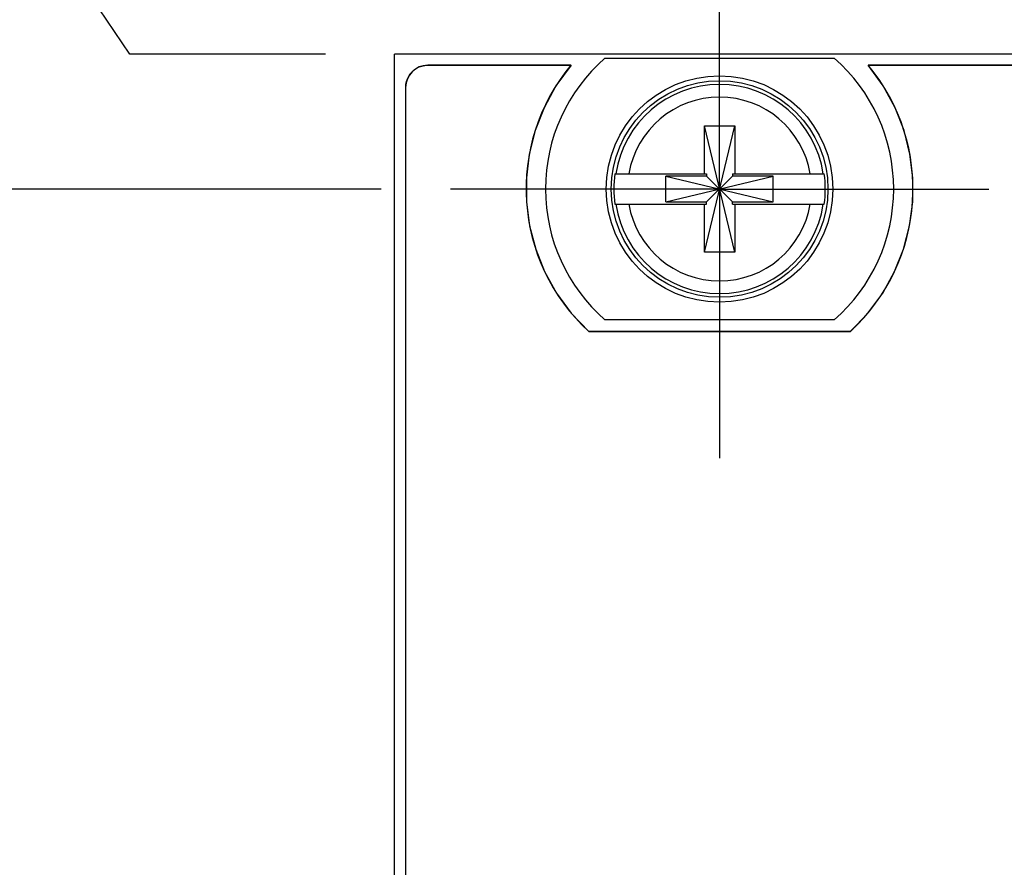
# Model space of a CAD drawing. Header units: inches. Extents: x 0.2 to 16.8, y 0.1 to 10.8.
# Tile 11 of 36: x 2.967 to 3.858, y 7.142 to 7.91. Entities that reach past the tile are written whole.
import ezdxf

# ---------------------------------------------------------------- set-up
doc = ezdxf.new("R2010")
doc.units = ezdxf.units.IN
doc.header["$LTSCALE"] = 0.935
doc.header["$MEASUREMENT"] = 0
doc.linetypes.add('CENTER', pattern=[0.6, 0.375, -0.075, 0.075, -0.075])
doc.layers.get('0').update_dxf_attribs({"linetype": 'CONTINUOUS'})
doc.layers.add('DEFAULT_1', color=7, linetype='CENTER')
doc.layers.add('DIMENSIONS', color=7, linetype='CONTINUOUS')
doc.styles.get("Standard").update_dxf_attribs({"font": 'txt', "width": 0.8})
doc.dimstyles.new('DIMSTYLE_1', dxfattribs={"dimtxt": 0.125, "dimasz": 0.18, "dimexe": 0.18, "dimexo": 0.0625, "dimgap": 0.09, "dimtad": 0, "dimtih": 1, "dimtoh": 1, "dimdec": 3, "dimzin": 4, "dimdsep": 46, "dimtxsty": 'STANDARD', "dimblk": '_FILLED', "dimblk1": '_FILLED', "dimblk2": '_FILLED', "dimcen": 0.09, "dimadec": 0, "dimazin": 0, "dimtp": 0.001, "dimtm": 0.001, "dimtfac": 1, "dimtdec": 3, "dimtofl": 0, "dimtmove": 0, "dimatfit": 3, "dimldrblk": '_FILLED', "dimfxl": 1, "dimtolj": 1, "dimtzin": 4, "dimarcsym": 0})

# ---------------------------------------------------------------- blocks, each defined once
blk = doc.blocks.new('*D4')
at = {"layer": 'DIMENSIONS', "color": 2, "linetype": 'CONTINUOUS'}
blk.add_line((3.79254, 5.21765), (2.61883, 5.21765), dxfattribs=at)
at = {"layer": 'DIMENSIONS', "color": 2, "linetype": 'CONTINUOUS', "width": 0.8}
for s, p in [('2X -', (0.83133, 5.15515)), ('2.539', (1.23133, 5.15515)), ('[', (1.85633, 5.15515)), ('64.48', (1.95633, 5.15515)), (']', (2.45633, 5.15515))]:
    blk.add_text(s, height=0.125, dxfattribs=at).set_placement(p)
blk = doc.blocks.new('_FILLED')
at = {"color": 0, "linetype": 'BYBLOCK'}
blk.add_solid([(0, 0), (-1, 0.1736), (-1, -0.1736)], dxfattribs=at)
blk = doc.blocks.new('*D5')
at = {"layer": 'DIMENSIONS', "color": 2, "linetype": 'CONTINUOUS'}
blk.add_line((4.25283, 4.9519), (2.61883, 4.9519), dxfattribs=at)
at = {"layer": 'DIMENSIONS', "color": 2, "linetype": 'CONTINUOUS', "width": 0.8}
for s, p in [('[', (1.85633, 4.8894)), (']', (2.45633, 4.8894)), ('2.804', (1.23133, 4.8894)), ('71.23', (1.95633, 4.8894)), ('-', (1.13133, 4.8894))]:
    blk.add_text(s, height=0.125, dxfattribs=at).set_placement(p)
blk = doc.blocks.new('*D6')
at = {"layer": 'DIMENSIONS', "color": 2, "linetype": 'CONTINUOUS'}
blk.add_line((3.83632, 5.21765), (2.61883, 5.21765), dxfattribs=at)
at = {"layer": 'DIMENSIONS', "color": 2, "linetype": 'CONTINUOUS', "width": 0.8}
for s, p in [('2X -', (0.83133, 5.15515)), ('2.539', (1.23133, 5.15515)), ('[', (1.85633, 5.15515)), ('64.48', (1.95633, 5.15515)), (']', (2.45633, 5.15515))]:
    blk.add_text(s, height=0.125, dxfattribs=at).set_placement(p)
blk = doc.blocks.new('*D7')
at = {"layer": 'DIMENSIONS', "color": 2, "linetype": 'CONTINUOUS'}
blk.add_line((3.33863, 2.93539), (2.61883, 2.93539), dxfattribs=at)
at = {"layer": 'DIMENSIONS', "color": 2, "linetype": 'CONTINUOUS', "width": 0.8}
for s, p in [('[', (1.75633, 2.87289)), (']', (2.45633, 2.87289)), ('2X -', (0.73133, 2.87289)), ('4.821', (1.13133, 2.87289)), ('122.45', (1.85633, 2.87289))]:
    blk.add_text(s, height=0.125, dxfattribs=at).set_placement(p)
blk = doc.blocks.new('*D8')
at = {"layer": 'DIMENSIONS', "color": 2, "linetype": 'CONTINUOUS'}
blk.add_line((3.29433, 7.75639), (2.61883, 7.75639), dxfattribs=at)
at = {"layer": 'DIMENSIONS', "color": 2, "linetype": 'CONTINUOUS', "width": 0.8}
for s, p in [('2X ', (1.43133, 7.69389)), ('.000', (1.73133, 7.69389)), ('[', (2.25633, 7.69389)), ('0', (2.35633, 7.69389)), (']', (2.45633, 7.69389))]:
    blk.add_text(s, height=0.125, dxfattribs=at).set_placement(p)
blk = doc.blocks.new('*D9')
at = {"layer": 'DIMENSIONS', "color": 2, "linetype": 'CONTINUOUS'}
for p, q in [((2.93796, 8.07045), (2.61883, 8.07045)), ((3.06666, 7.87839), (2.93796, 8.07045)), ((3.24383, 7.87839), (3.06666, 7.87839))]:
    blk.add_line(p, q, dxfattribs=at)
at = {"layer": 'DIMENSIONS', "color": 2, "linetype": 'CONTINUOUS', "width": 0.8}
for s, p in [('[', (2.05633, 8.00795)), (']', (2.45633, 8.00795)), ('.122', (1.53133, 8.00795)), ('3.1', (2.15633, 8.00795))]:
    blk.add_text(s, height=0.125, dxfattribs=at).set_placement(p)
blk = doc.blocks.new('*D10')
at = {"layer": 'DIMENSIONS', "color": 2, "linetype": 'CONTINUOUS'}
blk.add_line((4.50033, 6.43964), (4.50033, 8.56589), dxfattribs=at)
at = {"layer": 'DIMENSIONS', "color": 2, "linetype": 'CONTINUOUS', "width": 0.8}
for s, p in [(']', (4.56283, 10.05339)), ('22.86', (4.56283, 9.55339)), ('[', (4.56283, 9.45339)), ('.900', (4.56283, 8.92839)), ('3X ', (4.56283, 8.62839))]:
    blk.add_text(s, height=0.125, rotation=90, dxfattribs=at).set_placement(p)
blk = doc.blocks.new('*D11')
at = {"layer": 'DIMENSIONS', "color": 2, "linetype": 'CONTINUOUS'}
blk.add_line((4.04004, 6.046), (4.04004, 8.56589), dxfattribs=at)
at = {"layer": 'DIMENSIONS', "color": 2, "linetype": 'CONTINUOUS', "width": 0.8}
for s, p in [(']', (4.10254, 10.05339)), ('11.17', (4.10254, 9.55339)), ('[', (4.10254, 9.45339)), ('.440', (4.10254, 8.92839)), ('2X ', (4.10254, 8.62839))]:
    blk.add_text(s, height=0.125, rotation=90, dxfattribs=at).set_placement(p)
blk = doc.blocks.new('*D12')
at = {"layer": 'DIMENSIONS', "color": 2, "linetype": 'CONTINUOUS'}
blk.add_line((4.04004, 5.99664), (4.04004, 8.56589), dxfattribs=at)
at = {"layer": 'DIMENSIONS', "color": 2, "linetype": 'CONTINUOUS', "width": 0.8}
for s, p in [(']', (4.10254, 10.05339)), ('11.17', (4.10254, 9.55339)), ('[', (4.10254, 9.45339)), ('.440', (4.10254, 8.92839)), ('2X ', (4.10254, 8.62839))]:
    blk.add_text(s, height=0.125, rotation=90, dxfattribs=at).set_placement(p)
blk = doc.blocks.new('*D15')
at = {"layer": 'DIMENSIONS', "color": 2, "linetype": 'CONTINUOUS'}
blk.add_line((4.96062, 5.99664), (4.96062, 8.56589), dxfattribs=at)
at = {"layer": 'DIMENSIONS', "color": 2, "linetype": 'CONTINUOUS', "width": 0.8}
for s, p in [(']', (5.02312, 10.15339)), ('34.55', (5.02312, 9.65339)), ('[', (5.02312, 9.55339)), ('1.360', (5.02312, 8.92839)), ('2X ', (5.02312, 8.62839))]:
    blk.add_text(s, height=0.125, rotation=90, dxfattribs=at).set_placement(p)
blk = doc.blocks.new('*D18')
at = {"layer": 'DIMENSIONS', "color": 2, "linetype": 'CONTINUOUS'}
blk.add_line((3.79254, 5.74914), (2.61883, 5.74914), dxfattribs=at)
at = {"layer": 'DIMENSIONS', "color": 2, "linetype": 'CONTINUOUS', "width": 0.8}
for s, p in [('[', (1.85633, 5.68664)), (']', (2.45633, 5.68664)), ('2X -', (0.83133, 5.68664)), ('2.007', (1.23133, 5.68664)), ('50.98', (1.95633, 5.68664))]:
    blk.add_text(s, height=0.125, dxfattribs=at).set_placement(p)
blk = doc.blocks.new('*D19')
at = {"layer": 'DIMENSIONS', "color": 2, "linetype": 'CONTINUOUS'}
blk.add_line((4.25283, 5.48339), (2.61883, 5.48339), dxfattribs=at)
at = {"layer": 'DIMENSIONS', "color": 2, "linetype": 'CONTINUOUS', "width": 0.8}
for s, p in [('[', (1.85633, 5.42089)), (']', (2.45633, 5.42089)), ('2.273', (1.23133, 5.42089)), ('57.73', (1.95633, 5.42089)), ('-', (1.13133, 5.42089))]:
    blk.add_text(s, height=0.125, dxfattribs=at).set_placement(p)
blk = doc.blocks.new('*D20')
at = {"layer": 'DIMENSIONS', "color": 2, "linetype": 'CONTINUOUS'}
blk.add_line((4.25283, 6.01489), (2.61883, 6.01489), dxfattribs=at)
at = {"layer": 'DIMENSIONS', "color": 2, "linetype": 'CONTINUOUS', "width": 0.8}
for s, p in [('[', (1.85633, 5.95239)), (']', (2.45633, 5.95239)), ('1.742', (1.23133, 5.95239)), ('44.23', (1.95633, 5.95239)), ('-', (1.13133, 5.95239))]:
    blk.add_text(s, height=0.125, dxfattribs=at).set_placement(p)

msp = doc.modelspace()

# ---------------------------------------------------------------- linework, layer by layer
at = {"color": 7, "linetype": 'CONTINUOUS'}
for p, q in [((3.30633, 2.73639), (3.30633, 7.87839)), ((5.69433, 7.87839), (3.30633, 7.87839)), ((3.49658, 7.87489), (3.70408, 7.87489)), ((3.32416, 7.86426), (3.32629, 7.86569)), ((3.32629, 7.86569), (3.3286, 7.86685)), ((3.3286, 7.86685), (3.33107, 7.86771)), ((3.33107, 7.86771), (3.33367, 7.86824)), ((3.33367, 7.86824), (3.33639, 7.86843)), ((3.46587, 7.86839), (3.33633, 7.86839)), ((3.33639, 7.86843), (3.46592, 7.86843)), ((3.46592, 7.86843), (3.45234, 7.84979)), ((5.06587, 7.86839), (3.7348, 7.86839)), ((3.74843, 7.84979), (3.73485, 7.86843)), ((3.73485, 7.86843), (5.06591, 7.86843)), ((3.31795, 7.85621), (3.31911, 7.85852)), ((3.31911, 7.85852), (3.32055, 7.86065)), ((3.32055, 7.86065), (3.32224, 7.86257)), ((3.32224, 7.86257), (3.32416, 7.86426)), ((3.31633, 7.84839), (3.31633, 3.78839)), ((3.31638, 7.84843), (3.31656, 7.85114)), ((3.31638, 3.78842), (3.31638, 7.84843)), ((3.31656, 7.85114), (3.3171, 7.85374)), ((3.3171, 7.85374), (3.31795, 7.85621)), ((3.45234, 7.84979), (3.44154, 7.83)), ((3.75924, 7.83), (3.74843, 7.84979)), ((3.44154, 7.83), (3.43349, 7.80933)), ((3.76729, 7.80933), (3.75924, 7.83)), ((3.58655, 7.69931), (3.61411, 7.81348)), ((3.58655, 7.77017), (3.58655, 7.81348)), ((3.61411, 7.69931), (3.58655, 7.81348)), ((3.58655, 7.81348), (3.61411, 7.81348)), ((3.61411, 7.81348), (3.61411, 7.77017)), ((3.43349, 7.80933), (3.42818, 7.78804)), ((3.7726, 7.78804), (3.76729, 7.80933)), ((3.42818, 7.78804), (3.42559, 7.7664)), ((3.77519, 7.7664), (3.7726, 7.78804)), ((3.50568, 7.77017), (3.58862, 7.77017)), ((3.55181, 7.74468), (3.55181, 7.76811)), ((3.55181, 7.76811), (3.64886, 7.74468)), ((3.58862, 7.76811), (3.55181, 7.76811)), ((3.55181, 7.74468), (3.64886, 7.76811)), ((3.58862, 7.77017), (3.58862, 7.76811)), ((3.58862, 7.74468), (3.61204, 7.76811)), ((3.61204, 7.74468), (3.58862, 7.76811)), ((3.61204, 7.77017), (3.61204, 7.76811)), ((3.61204, 7.77017), (3.69498, 7.77017)), ((3.64886, 7.76811), (3.61204, 7.76811)), ((3.64886, 7.74468), (3.64886, 7.76811)), ((3.42559, 7.7664), (3.4257, 7.74467)), ((3.77508, 7.74467), (3.77519, 7.7664)), ((3.4257, 7.74467), (3.4285, 7.72313)), ((3.50568, 7.74261), (3.58862, 7.74261)), ((3.55181, 7.74468), (3.58862, 7.74468)), ((3.58655, 7.69931), (3.58655, 7.74261)), ((3.58862, 7.74261), (3.58862, 7.74468)), ((3.61204, 7.74261), (3.61204, 7.74468)), ((3.61204, 7.74468), (3.64886, 7.74468)), ((3.61204, 7.74261), (3.69498, 7.74261)), ((3.61411, 7.74261), (3.61411, 7.69931)), ((3.77228, 7.72313), (3.77508, 7.74467)), ((3.4285, 7.72313), (3.43397, 7.70203)), ((3.76682, 7.70203), (3.77228, 7.72313)), ((3.43397, 7.70203), (3.44208, 7.68165)), ((3.61411, 7.69931), (3.58655, 7.69931)), ((3.7587, 7.68165), (3.76682, 7.70203)), ((3.44208, 7.68165), (3.45283, 7.66224)), ((3.74796, 7.66224), (3.7587, 7.68165)), ((3.45283, 7.66224), (3.46619, 7.64408)), ((3.7346, 7.64408), (3.74796, 7.66224)), ((3.46619, 7.64408), (3.48214, 7.62742)), ((3.71864, 7.62742), (3.7346, 7.64408)), ((3.70408, 7.63789), (3.49658, 7.63789)), ((3.71859, 7.62739), (3.48208, 7.62739)), ((3.48214, 7.62742), (3.71864, 7.62742))]:
    msp.add_line(p, q, dxfattribs=at)
for radius in [0.1025, 0.09803]:
    msp.add_circle((3.60033, 7.75639), radius, dxfattribs=at)
for centre, radius, start, end in [((3.60033, 7.75639), 0.1575, 131.20295, 228.79705), ((3.60033, 7.75639), 0.1575, 311.20295, 48.79705), ((3.33633, 7.84839), 0.02, 90, 180), ((3.60033, 7.75639), 0.175, 140.20818, 227.4886), ((3.60033, 7.75639), 0.175, 312.5114, 39.79182), ((3.60033, 7.75639), 0.09473, 8.36374, 171.63626), ((3.60033, 7.75639), 0.0832, 9.53359, 170.46641), ((3.60033, 7.75639), 0.09565, 171.71661, 188.28339), ((3.60033, 7.75639), 0.09565, 351.71661, 8.28339), ((3.60033, 7.75639), 0.09473, 188.36374, 351.63626), ((3.60033, 7.75639), 0.0832, 189.53359, 350.46641)]:
    msp.add_arc(centre, radius, start, end, dxfattribs=at)
at = {"layer": 'DEFAULT_1', "color": 7, "linetype": 'CENTER'}
for q in [(3.60033, 7.99989), (3.35683, 7.75639), (3.60033, 7.51289), (3.84383, 7.75639)]:
    msp.add_line((3.60033, 7.75639), q, dxfattribs=at)

# ---------------------------------------------------------------- dimensions: what is measured, and where the dimension line sits
at = {"layer": 'DIMENSIONS', "color": 2, "linetype": 'CONTINUOUS'}
for feature_location, offset, dtype, origin, text, picture, middle in [((4.96062, 5.99664), (0, 2.56925), 1, (3.60033, 7.99989), '2X <>', '*D15', (4.96062, 9.44089)), ((4.50033, 6.43964), (0, 2.12626), 1, (3.60033, 7.99989), '3X <>', '*D10', (4.50033, 9.39089)), ((4.04004, 6.046), (0, 2.51989), 1, (3.60033, 7.99989), '2X <>', '*D11', (4.04004, 9.39089)), ((4.04004, 5.99664), (0, 2.56925), 1, (3.60033, 7.99989), '2X <>', '*D12', (4.04004, 9.39089)), ((3.2943315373, 7.7563944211), (-0.6755, 0), 0, (3.3568315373, 7.7563944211), '2X <>', '*D8', (1.9938315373, 7.7563944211)), ((3.33863, 2.93539), (-0.71979, 0), 0, (3.35683, 7.75639), '2X -<>', '*D7', (1.64383, 2.93539)), ((3.79254, 5.21765), (-1.17371, 0), 0, (3.35683, 7.75639), '2X -<>', '*D4', (1.69383, 5.21765)), ((3.83632, 5.21765), (-1.21749, 0), 0, (3.35683, 7.75639), '2X -<>', '*D6', (1.69383, 5.21765)), ((3.79254, 5.74914), (-1.17371, 0), 0, (3.35683, 7.75639), '2X -<>', '*D18', (1.69383, 5.74914)), ((4.25283, 4.9519), (-1.634, 0), 0, (3.35683, 7.75639), '-<>', '*D5', (1.84383, 4.9519)), ((4.25283, 5.48339), (-1.634, 0), 0, (3.35683, 7.75639), '-<>', '*D19', (1.84383, 5.48339)), ((4.252832, 6.01489), (-1.634, 0), 0, (3.356832, 7.756394), '-<>', '*D20', (1.843832, 6.01489))]:
    dim = msp.add_ordinate_dim(feature_location=feature_location, offset=offset, dtype=dtype, origin=origin, text=text, dimstyle='DIMSTYLE_1', dxfattribs=at)
    dim.commit()
    dim.dimension.update_dxf_attribs({"geometry": picture, "text_midpoint": middle})
dim = msp.add_ordinate_dim(feature_location=(3.24383, 7.87839), offset=(-0.625, 0.19206), dtype=0, origin=(3.35683, 7.75639), dimstyle='DIMSTYLE_1', dxfattribs=at)
dim.commit()
dim.dimension.update_dxf_attribs({"geometry": '*D9', "text_midpoint": (2.04383, 8.07045)})

doc.saveas('drawing.dxf')
